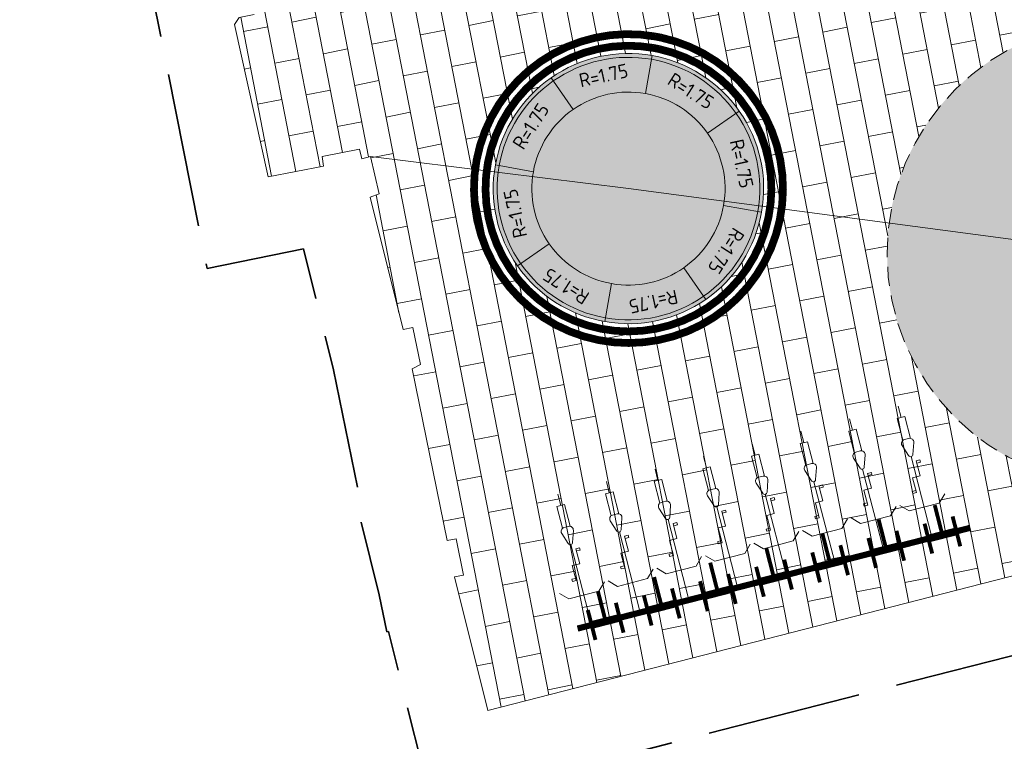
# Model space of a CAD drawing. Header units: metres. Extents: x 196674 to 197628, y 355499 to 356232.
# Tile 44 of 209: x 197000 to 197012, y 355608 to 355618. Entities that reach past the tile are written whole.
import ezdxf

# ---------------------------------------------------------------- set-up
doc = ezdxf.new("R2010")
doc.units = ezdxf.units.M
doc.linetypes.add('DASHED2', pattern=[0.375, 0.25, -0.125])
doc.linetypes.add('ZZ-SYSTEEMGRENS-SO', pattern=[5, 4, -1])
doc.layers.get('0').update_dxf_attribs({"lineweight": 25})
for name, color, linetype, lineweight, true_color in [('N-WE-GR-BEPLANTING_BEPLANTINGSPLAN_KRAGTEN-V', 7, 'Continuous', 5, 0xa3c04c), ('N-WE-VH-KANTOPSLUITING_CORTENSTAAL_0-ZICHT-G', 7, 'DASHED2', 18, 0xa55200), ('N-WE-VH-KANTOPSLUITING_SOLID_500X500-V', 7, 'Continuous', 50, 0x7a7a7a), ('N-WE-VH-OPENVERHARDING_STRAATBAKSTEEN_ROOD_HALFSTEENS-LINGE-A', 7, 'Continuous', 5, 0xdaaea0), ('N-WE-VH-SPECIAAL-G', 7, 'Continuous', 35, 0xe44949), ('X-XX-AL-GRENS_SYSTEEMGRENS-G', 7, 'ZZ-SYSTEEMGRENS-SO', 35, 0xd60036)]:
    doc.layers.add(name, color=color, linetype=linetype, lineweight=lineweight, true_color=true_color)
for name, color, linetype, lineweight in [('N-WE-IE-MEUBILAIR_WEGMEUBILAIR_FIETSENREK-S', 7, 'Continuous', 9), ('N-WE-IE-MEUBILAIR_WEGMEUBILAIR_FIETSENREK-S-200', 7, 'Continuous', 25), ('N-WE-VH-KANTOPSLUITING_ELEMENT-T35', 50, 'Continuous', 35), ('N-WE-VH-KANTOPSLUITING_SOLID_500X500-G', 170, 'Continuous', 18), ('N-WE-VH-MATERIAALGRENS-G', 7, 'Continuous', 13), ('X-XX-AL-CONSTRUCTIELIJN-G', 7, 'Continuous', 18)]:
    doc.layers.add(name, color=color, linetype=linetype, lineweight=lineweight)
doc.layers.add('N-WE-VH-HULPLIJN-G', color=40, linetype='Continuous', lineweight=5, plot=False)
doc.styles.add('NLCS-ISO-M50-T18', font='NLCS-ISO.ttf', dxfattribs={"height": 0.09000000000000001})

# ---------------------------------------------------------------- blocks, each defined once
blk = doc.blocks.new('Solid_bocht_175')
at = {"layer": 'N-WE-VH-KANTOPSLUITING_SOLID_500X500-V'}
h = blk.add_hatch(color=256, dxfattribs=at)
h.dxf.hatch_style = 1
edge = h.paths.add_edge_path()
edge.add_arc((-1.666899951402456e-11, -1.750000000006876), 1.750000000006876, 89.99999999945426, 134.9999999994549)
edge.add_line((-1.237436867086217, -0.5125631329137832), (-0.8838834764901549, -0.8661165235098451))
edge.add_arc((-1.190675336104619e-11, -1.750000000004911), 1.250000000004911, 89.99999999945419, 134.999999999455, ccw=False)
edge.add_line((0, -0.5), (0, 0))
at = {"layer": 'N-WE-VH-KANTOPSLUITING_SOLID_500X500-G', "flags": 128}
blk.add_lwpolyline([(0, 0, 0.1989123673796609), (-1.237436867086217, -0.5125631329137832), (-0.8838834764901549, -0.8661165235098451, -0.1989123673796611), (0, -0.5)], format="xyb", close=True, dxfattribs=at)
blk.add_lwpolyline([(0, -0.04999999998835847, 0.1989123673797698), (-1.202081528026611, -0.5479184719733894)], format="xyb", dxfattribs=at)
at = {"layer": 'N-WE-VH-KANTOPSLUITING_ELEMENT-T35', "insert": (-0.5740251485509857, -0.3641807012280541), "char_height": 0.18, "attachment_point": 5, "rotation": 22.499999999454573, "style": 'NLCS-ISO-M50-T18'}
blk.add_mtext_dynamic_manual_height_columns('R=1.75', width=0.4722524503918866, gutter_width=0.625, heights=[0], dxfattribs=at)
blk = doc.blocks.new('*U164')
at = {"flags": 128}
for points in [[(0, 1.698431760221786), (0, 1.85)], [(0.65, 1.698431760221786), (0.65, 1.85)], [(1.3, 1.698431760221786), (1.3, 1.85)], [(1.95, 1.698431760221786), (1.95, 1.85)], [(2.6, 1.698431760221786), (2.6, 1.85)], [(3.25, 1.698431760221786), (3.25, 1.85)], [(3.9, 1.698431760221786), (3.9, 1.85)], [(4.55, 1.698431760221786), (4.55, 1.85)], [(0, 0.09999999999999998), (0, 1.175543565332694)], [(0.65, 0.09999999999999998), (0.65, 1.175543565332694)], [(1.3, 0.09999999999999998), (1.3, 1.175543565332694)], [(1.95, 0.09999999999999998), (1.95, 1.175543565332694)], [(2.6, 0.09999999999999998), (2.6, 1.175543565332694)], [(3.25, 0.09999999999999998), (3.25, 1.175543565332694)], [(3.9, 0.09999999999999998), (3.9, 1.175543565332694)], [(4.55, 0.09999999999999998), (4.55, 1.175543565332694)], [(-0.1000000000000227, 0.7065798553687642), (-0.05000000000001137, 0.7065798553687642), (-0.05000000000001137, 0.9065798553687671), (0.05000000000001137, 0.9065798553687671), (0.05000000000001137, 1.10657985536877), (0.1000000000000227, 1.10657985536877)], [(0.1000000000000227, 1.10657985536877), (0.1000000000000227, 1.076579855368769), (0.05000000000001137, 1.076579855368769)], [(0.5499999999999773, 0.7065798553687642), (0.5999999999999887, 0.7065798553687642), (0.5999999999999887, 0.9065798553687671), (0.7000000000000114, 0.9065798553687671), (0.7000000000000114, 1.10657985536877), (0.7500000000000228, 1.10657985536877)], [(0.7500000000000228, 1.10657985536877), (0.7500000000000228, 1.076579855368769), (0.7000000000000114, 1.076579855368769)], [(1.199999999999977, 0.7065798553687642), (1.249999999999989, 0.7065798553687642), (1.249999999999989, 0.9065798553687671), (1.350000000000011, 0.9065798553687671), (1.350000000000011, 1.10657985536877), (1.400000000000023, 1.10657985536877)], [(1.400000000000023, 1.10657985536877), (1.400000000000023, 1.076579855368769), (1.350000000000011, 1.076579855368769)], [(1.849999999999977, 0.7065798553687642), (1.899999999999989, 0.7065798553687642), (1.899999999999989, 0.9065798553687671), (2.000000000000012, 0.9065798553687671), (2.000000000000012, 1.10657985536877), (2.050000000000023, 1.10657985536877)], [(2.050000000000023, 1.10657985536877), (2.050000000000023, 1.076579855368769), (2.000000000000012, 1.076579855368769)], [(2.499999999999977, 0.7065798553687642), (2.549999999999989, 0.7065798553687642), (2.549999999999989, 0.9065798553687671), (2.650000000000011, 0.9065798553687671), (2.650000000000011, 1.10657985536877), (2.700000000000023, 1.10657985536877)], [(2.700000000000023, 1.10657985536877), (2.700000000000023, 1.076579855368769), (2.650000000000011, 1.076579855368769)], [(3.149999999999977, 0.7065798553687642), (3.199999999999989, 0.7065798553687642), (3.199999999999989, 0.9065798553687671), (3.300000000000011, 0.9065798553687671), (3.300000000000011, 1.10657985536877), (3.350000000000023, 1.10657985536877)], [(3.350000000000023, 1.10657985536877), (3.350000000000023, 1.076579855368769), (3.300000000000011, 1.076579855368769)], [(3.799999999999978, 0.7065798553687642), (3.849999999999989, 0.7065798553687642), (3.849999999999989, 0.9065798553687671), (3.950000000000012, 0.9065798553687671), (3.950000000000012, 1.10657985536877), (4.000000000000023, 1.10657985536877)], [(4.000000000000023, 1.10657985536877), (4.000000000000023, 1.076579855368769), (3.950000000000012, 1.076579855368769)], [(4.449999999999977, 0.7065798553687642), (4.499999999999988, 0.7065798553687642), (4.499999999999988, 0.9065798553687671), (4.600000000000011, 0.9065798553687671), (4.600000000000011, 1.10657985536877), (4.650000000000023, 1.10657985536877)], [(4.650000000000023, 1.10657985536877), (4.650000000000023, 1.076579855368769), (4.600000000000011, 1.076579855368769)], [(-0.1000000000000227, 0.7065798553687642), (-0.1000000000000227, 0.7365798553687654), (-0.05000000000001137, 0.7365798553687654)], [(0.5499999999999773, 0.7065798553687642), (0.5499999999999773, 0.7365798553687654), (0.5999999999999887, 0.7365798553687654)], [(1.199999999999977, 0.7065798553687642), (1.199999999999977, 0.7365798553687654), (1.249999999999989, 0.7365798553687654)], [(1.849999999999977, 0.7065798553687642), (1.849999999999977, 0.7365798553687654), (1.899999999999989, 0.7365798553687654)], [(2.499999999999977, 0.7065798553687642), (2.499999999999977, 0.7365798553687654), (2.549999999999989, 0.7365798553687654)], [(3.149999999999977, 0.7065798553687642), (3.149999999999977, 0.7365798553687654), (3.199999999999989, 0.7365798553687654)], [(3.799999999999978, 0.7065798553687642), (3.799999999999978, 0.7365798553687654), (3.849999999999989, 0.7365798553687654)], [(4.449999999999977, 0.7065798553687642), (4.449999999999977, 0.7365798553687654), (4.499999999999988, 0.7365798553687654)], [(-0.1999999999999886, 0.5000000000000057), (-0.3000000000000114, 0.6)], [(0.1999999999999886, 0.5000000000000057), (0.3000000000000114, 0.6)], [(0.4500000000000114, 0.5000000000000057), (0.3499999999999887, 0.6)], [(0.8499999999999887, 0.5000000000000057), (0.9500000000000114, 0.6)], [(1.100000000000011, 0.5000000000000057), (0.9999999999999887, 0.6)], [(1.499999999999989, 0.5000000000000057), (1.600000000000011, 0.6)], [(1.750000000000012, 0.5000000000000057), (1.649999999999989, 0.6)], [(2.149999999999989, 0.5000000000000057), (2.250000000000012, 0.6)], [(2.400000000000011, 0.5000000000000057), (2.299999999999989, 0.6)], [(2.799999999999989, 0.5000000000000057), (2.900000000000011, 0.6)], [(3.050000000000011, 0.5000000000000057), (2.949999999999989, 0.6)], [(3.449999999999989, 0.5000000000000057), (3.550000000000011, 0.6)], [(3.700000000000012, 0.5000000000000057), (3.599999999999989, 0.6)], [(4.099999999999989, 0.5000000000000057), (4.200000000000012, 0.6)], [(4.350000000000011, 0.5000000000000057), (4.249999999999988, 0.6)], [(4.749999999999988, 0.5000000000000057), (4.850000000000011, 0.6)], [(-0.1999999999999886, 0.5000000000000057), (0.1999999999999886, 0.5000000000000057)], [(0.4500000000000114, 0.5000000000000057), (0.8499999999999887, 0.5000000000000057)], [(1.100000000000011, 0.5000000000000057), (1.499999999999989, 0.5000000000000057)], [(1.750000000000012, 0.5000000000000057), (2.149999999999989, 0.5000000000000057)], [(2.400000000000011, 0.5000000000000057), (2.799999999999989, 0.5000000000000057)], [(3.050000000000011, 0.5000000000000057), (3.449999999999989, 0.5000000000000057)], [(3.700000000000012, 0.5000000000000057), (4.099999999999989, 0.5000000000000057)], [(4.350000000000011, 0.5000000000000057), (4.749999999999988, 0.5000000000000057)]]:
    blk.add_lwpolyline(points, dxfattribs=at)
for points in [[(0.05000000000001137, 1.406770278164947), (0.05000000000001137, 1.698431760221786), (-0.05000000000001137, 1.698431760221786), (-0.05000000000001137, 1.406770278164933)], [(0.7000000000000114, 1.406770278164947), (0.7000000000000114, 1.698431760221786), (0.5999999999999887, 1.698431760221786), (0.5999999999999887, 1.406770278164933)], [(1.350000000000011, 1.406770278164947), (1.350000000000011, 1.698431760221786), (1.249999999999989, 1.698431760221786), (1.249999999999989, 1.406770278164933)], [(2.000000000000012, 1.406770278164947), (2.000000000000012, 1.698431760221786), (1.899999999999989, 1.698431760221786), (1.899999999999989, 1.406770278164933)], [(2.650000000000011, 1.406770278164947), (2.650000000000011, 1.698431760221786), (2.549999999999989, 1.698431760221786), (2.549999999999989, 1.406770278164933)], [(3.300000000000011, 1.406770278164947), (3.300000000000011, 1.698431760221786), (3.199999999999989, 1.698431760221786), (3.199999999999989, 1.406770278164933)], [(3.950000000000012, 1.406770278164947), (3.950000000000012, 1.698431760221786), (3.849999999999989, 1.698431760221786), (3.849999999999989, 1.406770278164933)], [(4.600000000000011, 1.406770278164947), (4.600000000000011, 1.698431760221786), (4.499999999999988, 1.698431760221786), (4.499999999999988, 1.406770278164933)]]:
    blk.add_lwpolyline(points)
for points in [[(-0.07806287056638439, 1.344863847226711), (-0.02846049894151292, 1.196056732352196, 0.7207592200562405), (0.02846049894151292, 1.196056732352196), (0.07806287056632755, 1.344863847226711, 0.5119182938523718), (0.03062870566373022, 1.410675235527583), (-0.03062870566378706, 1.410675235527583, 0.5119182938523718)], [(0.5719371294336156, 1.344863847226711), (0.6215395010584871, 1.196056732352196, 0.7207592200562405), (0.678460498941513, 1.196056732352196), (0.7280628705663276, 1.344863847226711, 0.5119182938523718), (0.6806287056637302, 1.410675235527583), (0.619371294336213, 1.410675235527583, 0.5119182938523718)], [(1.221937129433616, 1.344863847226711), (1.271539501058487, 1.196056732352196, 0.7207592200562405), (1.328460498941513, 1.196056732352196), (1.378062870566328, 1.344863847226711, 0.5119182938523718), (1.33062870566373, 1.410675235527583), (1.269371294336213, 1.410675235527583, 0.5119182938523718)], [(1.871937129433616, 1.344863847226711), (1.921539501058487, 1.196056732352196, 0.7207592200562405), (1.978460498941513, 1.196056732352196), (2.028062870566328, 1.344863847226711, 0.5119182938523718), (1.98062870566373, 1.410675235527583), (1.919371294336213, 1.410675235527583, 0.5119182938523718)], [(2.521937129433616, 1.344863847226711), (2.571539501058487, 1.196056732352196, 0.7207592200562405), (2.628460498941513, 1.196056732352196), (2.678062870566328, 1.344863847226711, 0.5119182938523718), (2.63062870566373, 1.410675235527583), (2.569371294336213, 1.410675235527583, 0.5119182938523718)], [(3.171937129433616, 1.344863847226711), (3.221539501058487, 1.196056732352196, 0.7207592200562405), (3.278460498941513, 1.196056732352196), (3.328062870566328, 1.344863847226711, 0.5119182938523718), (3.28062870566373, 1.410675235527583), (3.219371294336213, 1.410675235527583, 0.5119182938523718)], [(3.821937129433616, 1.344863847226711), (3.871539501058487, 1.196056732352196, 0.7207592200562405), (3.928460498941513, 1.196056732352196), (3.978062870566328, 1.344863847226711, 0.5119182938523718), (3.930628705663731, 1.410675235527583), (3.869371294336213, 1.410675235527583, 0.5119182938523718)], [(4.471937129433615, 1.344863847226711), (4.521539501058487, 1.196056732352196, 0.7207592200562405), (4.578460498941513, 1.196056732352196), (4.628062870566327, 1.344863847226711, 0.5119182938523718), (4.58062870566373, 1.410675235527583), (4.519371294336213, 1.410675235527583, 0.5119182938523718)]]:
    blk.add_lwpolyline(points, format="xyb", close=True, dxfattribs=at)
blk = doc.blocks.new('TuliP 3000')
at = {"flags": 128}
for points, const_width in [([(0.1875, 0.1999999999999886), (0.1875, -0.1999999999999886)], 0.05), ([(0.5625, 0.1999999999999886), (0.5625, -0.1999999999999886)], 0.05), ([(0.9375, 0.1999999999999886), (0.9375, -0.1999999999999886)], 0.05), ([(1.3125, 0.1999999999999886), (1.3125, -0.1999999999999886)], 0.05), ([(1.6875, 0.1999999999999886), (1.6875, -0.1999999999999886)], 0.05), ([(2.0625, 0.1999999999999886), (2.0625, -0.1999999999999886)], 0.05), ([(2.4375, 0.1999999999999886), (2.4375, -0.1999999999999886)], 0.05), ([(2.8125, 0.1999999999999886), (2.8125, -0.1999999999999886)], 0.05), ([(0, 0), (3, 0)], 0.08), ([(0.1875, 0), (0.5625, 0)], 0.1), ([(0.375, 0), (0.375, -0.3999999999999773)], 0.05), ([(0.9375, 0), (1.3125, 0)], 0.1), ([(1.125, 0), (1.125, -0.3999999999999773)], 0.05), ([(2.0625, 0), (1.6875, 0)], 0.1), ([(1.875, 0), (1.875, -0.3999999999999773)], 0.05), ([(2.8125, 0), (2.4375, 0)], 0.1), ([(2.625, 0), (2.625, -0.3999999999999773)], 0.05)]:
    blk.add_lwpolyline(points, dxfattribs=dict(at, const_width=const_width))
blk = doc.blocks.new('TuliP 2250')
at = {"flags": 128}
for points, const_width in [([(0.1875, 0.1999999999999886), (0.1875, -0.1999999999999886)], 0.05), ([(0.5625, 0.1999999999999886), (0.5625, -0.1999999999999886)], 0.05), ([(0.9375, 0.1999999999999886), (0.9375, -0.1999999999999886)], 0.05), ([(1.3125, 0.1999999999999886), (1.3125, -0.1999999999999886)], 0.05), ([(1.6875, 0.1999999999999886), (1.6875, -0.1999999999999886)], 0.05), ([(2.0625, 0.1999999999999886), (2.0625, -0.1999999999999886)], 0.05), ([(0, 0), (2.25, 0)], 0.08), ([(0.1875, 0), (0.5625, 0)], 0.1), ([(0.375, 0), (0.375, -0.3999999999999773)], 0.05), ([(0.9375, 0), (1.3125, 0)], 0.1), ([(1.125, 0), (1.125, -0.3999999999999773)], 0.05), ([(2.0625, 0), (1.6875, 0)], 0.1), ([(1.875, 0), (1.875, -0.3999999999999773)], 0.05)]:
    blk.add_lwpolyline(points, dxfattribs=dict(at, const_width=const_width))

msp = doc.modelspace()

# ---------------------------------------------------------------- hatches: boundary and pattern name
at = {"layer": 'N-WE-GR-BEPLANTING_BEPLANTINGSPLAN_KRAGTEN-V'}
h = msp.add_hatch(color=256, dxfattribs=at)
h.dxf.hatch_style = 1
edge = h.paths.add_edge_path()
edge.add_arc((197013.7840435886, 355614.6256871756), 3, 0, 360)
h = msp.add_hatch(color=256, dxfattribs=at)
h.dxf.hatch_style = 1
h.paths.add_polyline_path([(197008.4616138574, 355616.1822233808, 0.1989123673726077), (197007.6554418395, 355616.6973718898, 0.1989123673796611), (197006.7211271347, 355616.4915871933, 0.1989123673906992), (197006.2059786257, 355615.6854151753, 0.1989123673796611), (197006.4117633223, 355614.7511004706, 0.1989123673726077), (197007.2179353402, 355614.2359519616, 0.1989123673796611), (197008.1522500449, 355614.4417366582, 0.1989123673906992), (197008.667398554, 355615.2479086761, 0.1989123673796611)])
at = {"layer": 'N-WE-VH-OPENVERHARDING_STRAATBAKSTEEN_ROOD_HALFSTEENS-LINGE-A', "true_color": 0xb05e45}
h = msp.add_hatch(dxfattribs=at)
h.set_pattern_fill('AVH-BSS_LINGEFORMAAT_HALFST', color=25, scale=4, angle=191.02, pattern_type=2)
h.set_pattern_definition([(191.02, (7.160000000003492, 0.7800000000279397), (-0.8505453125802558, -0.6546546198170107), [0.32, -0.32]), (281.02, (7.160000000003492, 0.7800000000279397), (0.314099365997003, 0.06116852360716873), [])])
h.paths.add_polyline_path([(197010.7840435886, 355614.6256871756, -0.03294314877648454), (197010.8100331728, 355615.0197202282), (197009.1715279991, 355615.2368093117, -0.01104631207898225), (197009.1596825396, 355615.1604073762, -0.1989123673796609), (197008.4384746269, 355614.0317665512, -0.1989123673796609), (197007.1304340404, 355613.7436679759, -0.1989123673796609), (197006.0017932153, 355614.4648758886, -0.1853952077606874), (197005.7000746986, 355615.6826994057), (197004.098, 355615.882), (197004.211, 355615.399), (197004.094, 355615.357), (197004.521, 355613.641), (197004.645, 355613.668), (197004.743, 355613.187), (197004.638, 355613.133), (197005.09, 355610.908), (197005.2066063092, 355610.9319192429), (197005.303, 355610.462), (197005.185, 355610.438), (197005.617, 355608.709), (197018.0565945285, 355611.9025809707), (197017.6565718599, 355613.460744), (197016.6568713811, 355613.7614762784, -0.8636150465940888)])
h.paths.add_polyline_path([(197015.2596655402, 355621.8035694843), (197002.861269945, 355619.3888914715), (197002.930119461, 355619.0544680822), (197002.3424444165, 355618.9334803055), (197002.591963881, 355617.7214871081), (197002.3960722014, 355617.6811578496), (197002.3366863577, 355617.5899967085), (197002.7735727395, 355615.6194357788), (197003.488, 355615.758), (197003.473, 355615.88), (197003.955, 355615.976), (197003.986, 355615.854), (197004.098, 355615.882), (197005.7000746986, 355615.6826994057, -0.01303641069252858), (197005.7136946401, 355615.7729164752, -0.1989123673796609), (197006.4349025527, 355616.9015573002, -0.1989123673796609), (197007.7429431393, 355617.1896558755, -0.1989123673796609), (197008.8715839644, 355616.4684479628, -0.1874541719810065), (197009.1715279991, 355615.2368093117), (197010.8100331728, 355615.0197202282, -0.9362149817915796), (197016.7840435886, 355614.6256871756, -0.07318300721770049), (197016.6568713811, 355613.7614762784), (197017.6565718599, 355613.460744), (197016.54, 355617.81), (197016.522, 355617.939), (197016.022, 355617.862), (197015.935, 355618.336)])
h.paths.add_polyline_path([(197023.7441355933, 355623.455981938), (197019.9695321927, 355622.7208503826), (197020.642, 355619.268), (197020.735, 355618.768), (197020.6029656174, 355618.7407017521), (197022.0924951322, 355612.9387060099), (197026.1751241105, 355613.9868274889), (197025.7841709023, 355615.5096632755, -0.5436741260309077), (197021.9100738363, 355618.019425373, -0.3905386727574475), (197024.436190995, 355620.7602968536)])
h.paths.add_polyline_path([(197028.6787942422, 355624.4170427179), (197023.7441355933, 355623.455981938), (197024.436190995, 355620.7602968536, -0.438291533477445), (197027.4100738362, 355618.019425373, -0.06227305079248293), (197027.3254171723, 355617.3423397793), (197027.400283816, 355617.3193544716), (197027.3239749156, 355617.0708047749), (197027.249560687, 355617.0936511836, -0.2043624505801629), (197025.7841709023, 355615.5096632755), (197026.1751241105, 355613.9868274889), (197030.219, 355615.025)])

# ---------------------------------------------------------------- linework, layer by layer
at = {"layer": 'N-WE-VH-HULPLIJN-G', "flags": 128}
for points in [[(197002.591963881, 355617.7214871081), (197002.3960722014, 355617.6811578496), (197002.3366863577, 355617.5899967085)], [(197030.219, 355615.025), (197005.617, 355608.709), (197005.185, 355610.438), (197005.303, 355610.462), (197005.2066063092, 355610.9319192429), (197005.09, 355610.908), (197004.638, 355613.133), (197004.743, 355613.187), (197004.645, 355613.668), (197004.521, 355613.641), (197004.094, 355615.357), (197004.211, 355615.399), (197004.098, 355615.882), (197003.986, 355615.854), (197003.955, 355615.976), (197003.473, 355615.88), (197003.488, 355615.758), (197002.7735727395, 355615.6194357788)], [(197004.098, 355615.882), (197007.4366885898, 355615.4666619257), (197013.7840435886, 355614.6256871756), (197018.3948582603, 355613.238650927)]]:
    msp.add_lwpolyline(points, dxfattribs=at)
at = {"layer": 'N-WE-VH-KANTOPSLUITING_CORTENSTAAL_0-ZICHT-G'}
msp.add_circle((197013.7840435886, 355614.6256871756), 3, dxfattribs=at)
at = {"layer": 'N-WE-VH-MATERIAALGRENS-G', "flags": 128}
msp.add_lwpolyline([(197002.3366863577, 355617.5899967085), (197002.7735727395, 355615.6194357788)], dxfattribs=at)
at = {"layer": 'N-WE-VH-SPECIAAL-G', "const_width": 0.1, "flags": 128}
for points in [[(197007.857601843, 355617.4218683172), (197007.7866937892, 355617.4357978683, 110.6972312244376)], [(197007.8273321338, 355617.2749477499), (197007.7591351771, 355617.2883447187, 106.4648356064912)]]:
    msp.add_lwpolyline(points, format="xyb", close=True, dxfattribs=at)
at = {"layer": 'X-XX-AL-GRENS_SYSTEEMGRENS-G', "ltscale": 0.5, "flags": 128}
msp.add_lwpolyline([(197173.0845801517, 355664.4267221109), (197172.678291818, 355658.1040395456), (197176.2062336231, 355657.9276386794), (197179.6585214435, 355660.8258546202), (197196.8460500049, 355641.1849859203), (197196.618113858, 355640.9851655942), (197203.3658004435, 355633.2880423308), (197204.598351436, 355636.2035375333), (197206.181120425, 355637.5931654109), (197210.3450714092, 355632.9793581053), (197211.1344663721, 355633.8542043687), (197215.577003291, 355630.1111014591), (197222.812057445, 355638.6980935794), (197225.7729980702, 355636.1981525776), (197252.4997837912, 355613.6295939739), (197256.3974516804, 355618.2471244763), (197230.4350738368, 355640.1698336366), (197234.5465854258, 355645.0395252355), (197230.9951246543, 355648.102425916), (197227.7363916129, 355651.014992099), (197227.7150354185, 355650.9915016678), (197227.3858924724, 355651.2966605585), (197230.5297411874, 355654.3837220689), (197222.7747070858, 355662.5864016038), (197213.3031688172, 355673.0409596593), (197208.7438719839, 355679.5515306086), (197204.6678372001, 355688.2834966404), (197202.9207222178, 355693.3147658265), (197202.5296188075, 355695.8358091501), (197209.2561496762, 355696.7388380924), (197208.765603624, 355699.4053961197), (197208.8375775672, 355699.4157603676), (197208.4960738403, 355702.0476424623), (197209.7550059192, 355702.1614664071), (197209.6289773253, 355703.3557373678), (197209.431316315, 355705.9322142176), (197209.3853665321, 355708.5054020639), (197209.4909423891, 355711.0763696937), (197209.825975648, 355714.406320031), (197209.1003553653, 355714.700446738), (197209.2732684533, 355715.2254737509), (197208.7827839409, 355715.4092287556), (197209.8333840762, 355718.2914021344), (197204.6571410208, 355720.1605124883), (197206.9259623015, 355726.3911903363), (197207.3755778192, 355727.6258113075), (197205.6951706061, 355728.2354618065), (197201.970541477, 355729.6509828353, -0.03199396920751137), (197199.2658455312, 355725.4928494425), (197194.4988616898, 355729.2364659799), (197191.8020115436, 355731.3330088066), (197190.6829954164, 355730.2418318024), (197188.9323846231, 355731.7580333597, 0.01582069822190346), (197191.308975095, 355733.798286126), (197190.5246250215, 355734.700084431), (197189.8547559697, 355735.4391273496), (197188.5065648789, 355737.3969406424), (197188.3768484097, 355737.5504837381), (197186.2264232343, 355740.6599554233), (197185.4143065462, 355740.8273772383), (197177.0047230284, 355735.000759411), (197161.0308464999, 355735.7499021), (197143.9921317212, 355736.546230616), (197117.3114725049, 355737.8750504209), (197104.5701917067, 355738.4152468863), (197089.3270001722, 355739.2400485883), (197089.4979420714, 355743.4763910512), (197087.6423294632, 355744.6045541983), (197087.2320594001, 355744.8539874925), (197086.4302028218, 355745.4612094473), (197085.6301577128, 355746.0670596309), (197084.2515270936, 355747.3631431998), (197083.0033431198, 355748.790046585), (197081.9521148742, 355750.2640411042), (197081.052108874, 355751.8364435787), (197080.680597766, 355752.6629727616), (197080.3089695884, 355753.4897623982), (197079.7287775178, 355755.2084983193), (197079.3027229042, 355757.0287405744), (197079.0552433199, 355758.8767777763), (197078.9881413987, 355760.748092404), (197079.0484954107, 355761.6954089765), (197079.4901165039, 355761.5482019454), (197081.8987959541, 355767.3947458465), (197083.4122910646, 355769.9863346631), (197084.9290730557, 355772.1438856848), (197085.2777218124, 355772.6391357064), (197085.9504292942, 355773.4546849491), (197087.2615113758, 355775.0451778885), (197089.4568843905, 355777.2328139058), (197092.7058230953, 355779.8115121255), (197090.7255592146, 355782.8612331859), (197090.5279328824, 355783.1655891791), (197094.0593130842, 355784.7965387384), (197089.240221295, 355793.944965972), (197079.8514273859, 355789.6587774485), (197073.1066642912, 355808.1301448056), (197062.6964714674, 355839.0387078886), (197050.201550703, 355834.8591941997), (197054.256388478, 355823.4068109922), (197060.9054150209, 355805.9824325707), (197064.0917084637, 355798.9340248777), (197065.6061934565, 355785.3714584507), (197066.4118943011, 355778.1591798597), (197064.2976158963, 355775.7696807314), (197061.8930028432, 355773.065075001), (197059.8798242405, 355770.937906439), (197059.567781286, 355770.7063368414), (197054.395078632, 355766.8676324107), (197050.1449273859, 355764.4954855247), (197046.646028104, 355763.2036366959), (197046.6485450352, 355763.1967402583), (197042.8018864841, 355761.7681380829), (197042.6247659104, 355761.7025895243), (197032.2172606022, 355760.2665015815), (197022.1724443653, 355758.1057256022), (197022.1490316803, 355758.1349914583), (197018.4791559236, 355757.3507739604), (197017.1834583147, 355757.8590001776), (197013.9320116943, 355762.4906063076), (197012.2359937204, 355764.9334332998), (197011.548662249, 355765.9454268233), (197009.5874376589, 355768.7952768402), (197008.1879451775, 355770.6627745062), (197008.1739746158, 355770.651876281), (197004.3621297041, 355775.7021426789), (197000.7500667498, 355780.6711859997), (196997.3281167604, 355785.4310589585), (196992.0624097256, 355792.5561596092), (196987.5636689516, 355799.6503659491), (196980.2918957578, 355812.3582609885), (196971.7451011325, 355828.1610038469), (196956.4456734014, 355821.2458726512), (196960.0166344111, 355812.4100996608), (196962.4976294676, 355807.0886023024, -0.6085831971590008), (196961.4131292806, 355806.2394416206), (196970.6320923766, 355792.5786144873), (196976.225457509, 355784.303374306), (196982.879968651, 355776.9163582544), (196982.5041383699, 355776.476222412), (196987.7472751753, 355765.3430715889), (196990.3620391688, 355759.9089379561), (196989.6128942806, 355758.3801676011), (196986.801356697, 355757.089894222), (196981.5916446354, 355758.3619052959), (196976.4931413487, 355759.6093032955), (196973.9250311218, 355760.2238822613), (196971.9270970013, 355760.7020113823), (196970.093883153, 355761.1263081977), (196965.2690985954, 355762.243003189), (196955.7026120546, 355764.457163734), (196954.8259486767, 355764.7114400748), (196955.7288446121, 355765.5914382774), (196946.4199106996, 355767.8862061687), (196945.5109518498, 355767.0898728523), (196943.3561815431, 355767.6616250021), (196942.0243707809, 355768.0150110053), (196940.699224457, 355768.3753913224), (196937.911680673, 355769.161377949), (196937.9158913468, 355769.1720679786), (196934.1448626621, 355770.5833311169), (196931.0328001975, 355771.949971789), (196928.1497259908, 355773.3159879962), (196926.2238803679, 355774.3657393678), (196926.7008714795, 355775.2077771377), (196923.9720996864, 355776.8118532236), (196922.1171638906, 355777.9575551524), (196917.5440237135, 355780.8012867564), (196917.0166342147, 355779.9474843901), (196915.4224701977, 355780.9309636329), (196913.0167641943, 355782.4772167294), (196912.757872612, 355782.6539056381), (196911.190523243, 355783.7714957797), (196908.5042566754, 355786.2619442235), (196907.2206986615, 355787.4460719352), (196905.8442773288, 355789.1071714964), (196903.2522146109, 355793.7425243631), (196899.3236920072, 355801.1348770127), (196896.7844047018, 355806.8801932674), (196892.3931631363, 355816.7971943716), (196889.396342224, 355823.7408055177), (196885.4294056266, 355833.1531130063), (196886.3148759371, 355833.6745129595), (196885.0357126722, 355834.4994199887), (196884.9096875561, 355834.6903417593), (196883.5318420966, 355838.2464489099), (196881.8574062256, 355842.456115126), (196879.7964254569, 355847.3435551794), (196879.5508475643, 355847.9274201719), (196877.9207976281, 355851.9810838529), (196875.2708346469, 355858.5729917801), (196872.6243587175, 355865.1536886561), (196870.4789281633, 355870.5362599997), (196868.3870366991, 355875.7889875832), (196865.3800609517, 355883.3409266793), (196863.5295936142, 355887.9873007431), (196863.4110328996, 355888.2849971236), (196862.7400305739, 355889.9711056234), (196863.0622626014, 355890.0962442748), (196861.3970005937, 355894.1395962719), (196861.4037374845, 355894.142038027), (196859.229652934, 355899.4431236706), (196859.0298403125, 355899.3580359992), (196858.8952095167, 355899.696553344), (196858.3959365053, 355900.9492390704), (196849.546747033, 355923.1807260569), (196850.1922005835, 355924.6939033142), (196860.258528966, 355928.6657372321), (196869.5490503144, 355931.0234685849), (196873.3453938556, 355931.8019435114), (196886.2438454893, 355935.4284136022), (196898.3098795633, 355938.5764862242), (196898.3110943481, 355938.5724965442), (196903.1917021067, 355939.7712405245), (196904.7097162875, 355939.0568809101), (196905.0282216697, 355938.2924679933), (196909.0130922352, 355939.952830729), (196908.2642147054, 355942.2627148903), (196902.9799573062, 355958.738663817), (196902.4497829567, 355960.2008490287), (196901.8115777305, 355961.6192158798), (196900.9680556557, 355963.3204536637), (196898.0063144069, 355968.7541705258), (196894.5625896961, 355975.3226559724), (196892.3896866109, 355979.4813913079), (196888.5416758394, 355987.5664713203), (196887.4815956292, 355987.0834539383), (196885.6442474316, 355986.3271839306), (196885.5076204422, 355986.6344104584), (196873.7642690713, 355982.4273955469), (196860.8311621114, 355977.7025315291), (196860.6501748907, 355978.1868262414), (196859.8859481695, 355980.2917607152), (196853.3128873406, 355977.7107309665), (196853.73029577, 355976.6477246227), (196849.4907683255, 355974.9886047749), (196849.0872389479, 355976.0301083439), (196843.9608105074, 355973.9918913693), (196837.8119168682, 355989.4043746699), (196834.5901124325, 355988.2958011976), (196829.2277835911, 355986.0429299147), (196828.1156368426, 355985.4996470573), (196826.3328622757, 355984.7522034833), (196824.2538081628, 355989.7933135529), (196823.3493071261, 355989.4238303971), (196821.5217528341, 355993.9636112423), (196822.4415567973, 355994.327010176), (196811.4142395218, 356022.6098143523), (196811.1941616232, 356022.5241126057), (196809.0787073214, 356027.7608173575), (196808.1570951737, 356027.399245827), (196802.10045471, 356042.8370581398), (196803.0324375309, 356043.2047289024), (196801.2251267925, 356047.7859519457), (196800.9629805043, 356047.6825342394), (196799.5580754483, 356051.2186581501), (196798.9326303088, 356050.9700967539), (196795.7620501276, 356058.7913388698), (196785.962956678, 356083.7526770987), (196782.5256602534, 356092.3853087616), (196783.4607012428, 356092.7526788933), (196781.019036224, 356098.8045971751), (196780.1137519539, 356098.4428009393), (196778.7301102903, 356101.9178165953), (196774.5320198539, 356112.348299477), (196772.2902714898, 356117.515377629), (196776.44078803, 356119.079716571), (196791.849465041, 356131.7811384), (196790.0748953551, 356134.2200693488), (196802.0204483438, 356142.8516660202), (196802.0676224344, 356142.8083428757), (196807.6543048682, 356146.8198669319), (196821.3261595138, 356152.9520820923), (196824.118863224, 356147.8038902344), (196826.9348279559, 356140.6494155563), (196826.9667213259, 356140.5675271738), (196829.5085456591, 356133.5350799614), (196829.5777539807, 356133.3434260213), (196832.2898444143, 356127.7055041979), (196833.7548698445, 356124.6604513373), (196834.9901440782, 356122.0931766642), (196835.0225480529, 356122.0325953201), (196835.1990731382, 356121.7003128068), (196837.0506620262, 356117.8328811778), (196837.4462851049, 356117.0125892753), (196839.1926216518, 356113.3926815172), (196841.4323661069, 356114.511984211), (196841.8392721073, 356113.6336860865), (196848.0955434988, 356116.517072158), (196847.6769788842, 356117.425259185), (196852.5147321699, 356119.6548795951), (196850.4481800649, 356123.3458274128), (196845.5717484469, 356132.2801574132), (196843.8176550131, 356136.7414412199), (196842.4688873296, 356140.1178663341), (196840.0819394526, 356146.0228419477), (196839.9684512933, 356146.3257976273), (196837.6473192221, 356152.5214195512), (196836.4018865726, 356158.1741344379), (196834.8989662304, 356157.8391461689), (196833.0580044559, 356165.8451506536), (196834.6039987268, 356166.1812686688), (196833.231549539, 356172.4004655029), (196818.5547710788, 356168.2850407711), (196819.0904617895, 356165.4031631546), (196818.6774567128, 356164.7734485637), (196805.8544307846, 356160.1790812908), (196763.847697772, 356130.3813046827), (196763.5509762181, 356130.4127969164), (196762.5818188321, 356130.5249803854), (196761.7183121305, 356129.7086118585, 0.04730650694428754), (196752.2297252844, 356136.4176360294), (196747.6793319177, 356140.070134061), (196742.0814451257, 356144.4630395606), (196738.7537234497, 356147.2546337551), (196734.7560397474, 356150.8499354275), (196729.666907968, 356145.2019173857), (196729.4110213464, 356144.9179294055), (196728.5373751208, 356145.25504501), (196726.9098917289, 356145.8830452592), (196726.6614752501, 356145.2392657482), (196726.5077088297, 356145.3668838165), (196724.5966113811, 356147.0002316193), (196723.2386024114, 356148.3499242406), (196720.9989937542, 356150.8008754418), (196719.8259691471, 356152.0571855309), (196717.8551161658, 356153.8806850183), (196716.3066054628, 356155.1783671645), (196713.4920412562, 356157.0380855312), (196712.711518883, 356157.526736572), (196710.5865978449, 356158.6597682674), (196709.0460740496, 356159.8798850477, -0.1436820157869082), (196707.9944026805, 356162.614189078), (196707.7956403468, 356165.0395700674), (196705.255843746, 356165.9921554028), (196703.9080476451, 356165.8817021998), (196704.296213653, 356161.5859622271), (196704.322643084, 356161.4572245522), (196699.9945406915, 356161.1598107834), (196700.4765585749, 356140.6409319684, -0.8375811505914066), (196697.1042396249, 356117.7401990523), (196690.2804314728, 356092.1839640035, 0.01148923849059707), (196682.1238954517, 356058.6533288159), (196678.2447453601, 356040.9444071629), (196676.8078900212, 356034.3849397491), (196676.7367004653, 356034.0373672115), (196673.76097036, 356020.1679628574), (196685.4972137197, 356017.0123139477), (196688.4141098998, 356023.4875724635), (196684.7023326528, 356025.1594317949), (196684.8709302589, 356032.3200466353), (196686.954459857, 356036.67925281), (196701.2270857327, 356066.3816892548), (196697.4228360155, 356068.2135735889), (196701.9253072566, 356087.990611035), (196702.113404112, 356090.4525884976), (196703.1938799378, 356090.1812386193), (196704.7481254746, 356094.7148607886), (196705.3277865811, 356095.9075069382), (196706.1690198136, 356096.9042763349), (196707.142583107, 356097.5850231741), (196708.3354430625, 356098.0646037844), (196709.2981925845, 356097.8962027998), (196710.1314496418, 356097.4912135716), (196711.0135994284, 356096.7398888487), (196711.613187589, 356094.6944549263), (196715.3306055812, 356098.6467015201), (196723.1713741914, 356104.959617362), (196732.8379125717, 356111.0407349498), (196733.3237033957, 356110.1763676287), (196733.395023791, 356110.047721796, 0.4142124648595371), (196734.754474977, 356109.6579975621), (196736.9542150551, 356108.9736747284, -0.02164444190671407), (196739.4192796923, 356107.5715157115, 0.0006306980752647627), (196739.4214182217, 356107.5701773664, -0.2262979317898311), (196739.4250952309, 356107.5644124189), (196739.8764398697, 356106.708415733), (196739.5816296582, 356106.4366577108), (196740.3007240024, 356104.7008456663), (196740.9509263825, 356104.9922062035), (196741.9809548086, 356103.0387080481), (196744.8395286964, 356104.2229286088, -0.3990416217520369), (196746.5871881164, 356103.5518771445), (196746.6513408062, 356103.3996378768), (196746.689370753, 356103.0266088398), (196746.4151777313, 356101.5848105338), (196747.429397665, 356101.3609511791), (196747.5333455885, 356101.2994572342), (196747.5384435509, 356101.2929342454), (196766.0705486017, 356056.7132555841), (196765.1623874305, 356056.3282861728), (196767.2394890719, 356051.1270879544), (196768.1793575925, 356051.5344794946), (196771.4711978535, 356043.8233024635), (196774.40164759, 356036.7635904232), (196774.0151730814, 356036.5839879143), (196774.7283105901, 356034.7171646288), (196775.4376722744, 356034.2825268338), (196775.853972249, 356033.3023071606), (196775.6600364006, 356032.5504327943), (196776.765634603, 356029.8908119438), (196776.718840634, 356029.8583752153), (196777.0974306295, 356028.7594125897), (196777.9658206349, 356027.7189745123), (196778.0591666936, 356026.3169710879), (196778.4461698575, 356025.4565066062), (196778.8262353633, 356024.4427094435), (196778.82622122, 356024.4427022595), (196778.8266270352, 356024.4416646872), (196779.3783198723, 356022.97006407), (196779.3990069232, 356022.9782259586), (196780.7255773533, 356019.5865020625), (196780.754093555, 356019.5982524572), (196782.2401021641, 356015.8367131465), (196783.4327975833, 356012.7766123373), (196782.5021506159, 356012.4159202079), (196784.7325956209, 356006.6609931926), (196786.038590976, 356007.1671596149), (196787.6956637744, 356002.99373992), (196787.5357676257, 356002.9336515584), (196788.527525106, 356000.4577747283), (196788.2725773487, 356000.3582829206), (196788.9724314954, 355999.1126709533), (196789.3908675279, 355998.5302971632), (196789.7536275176, 355998.0254125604), (196789.9147147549, 355996.5999778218), (196790.4410486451, 355995.4737364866), (196790.4469192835, 355995.47546678), (196790.6242366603, 355994.9662783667), (196790.9335315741, 355995.0883984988), (196793.8902314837, 355987.5860400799), (196793.7542048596, 355987.5476454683), (196795.505857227, 355983.2445885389), (196795.6242983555, 355983.312781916), (196796.991807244, 355979.8198586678), (196797.0047048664, 355979.7233568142), (196796.9933585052, 355979.6824914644), (196796.9669683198, 355979.6505170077), (196796.822975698, 355979.5766059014), (196795.3985459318, 355979.0322727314), (196797.1469514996, 355974.4569848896), (196797.1501836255, 355974.4582530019), (196795.4187218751, 355970.4877992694), (196796.2201695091, 355969.6560949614), (196797.0849824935, 355967.4537241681), (196798.9466017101, 355968.1847329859), (196800.5529653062, 355968.8170288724), (196800.6150046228, 355968.7023501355), (196800.8616512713, 355968.7744826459), (196801.6407865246, 355967.8232749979), (196801.6785991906, 355967.7771113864), (196801.6961792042, 355966.4146603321), (196801.7040832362, 355965.8020978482, 0.2098831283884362), (196802.0368526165, 355965.0700742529, 0.1229137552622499), (196802.0944480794, 355964.5891732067), (196802.9107575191, 355962.4451987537), (196803.0986146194, 355962.5296289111, 0.04929694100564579), (196803.2118388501, 355962.3687718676), (196804.3748923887, 355961.0206686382), (196804.4152792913, 355960.973855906), (196804.4401436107, 355960.2826278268), (196804.4459236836, 355960.1212617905), (196803.9148513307, 355960.1157297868), (196805.8237591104, 355955.3454282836), (196806.4277367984, 355955.633371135), (196806.6532355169, 355955.5186944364), (196807.0270248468, 355954.5686016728), (196806.896691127, 355954.2200849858), (196806.3685258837, 355953.9064868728), (196808.2467157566, 355949.1968786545), (196809.0713129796, 355949.5131897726), (196810.7611227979, 355945.21653999), (196812.8164223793, 355939.9905657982), (196815.7958787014, 355932.7153467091), (196817.2786866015, 355929.1286764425), (196819.2233460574, 355924.3463577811), (196820.974699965, 355919.8030463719), (196821.7022264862, 355917.7120897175), (196822.8275510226, 355914.9902061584), (196826.5518493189, 355905.5439142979), (196827.5083210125, 355903.1053161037), (196827.5308293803, 355903.1196992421), (196828.5703350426, 355900.3870734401, 0.1057314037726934), (196828.7975064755, 355900.0358952, 0.1359501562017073), (196828.9295866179, 355899.5185573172), (196829.4561675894, 355898.5993144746), (196829.938950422, 355897.0408730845, 0.1142322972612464), (196830.1661458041, 355896.6512290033, 0.1021066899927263), (196830.23636084, 355896.2531616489), (196830.8234352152, 355894.775179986, 0.09413674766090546), (196831.0235326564, 355894.4601106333, 0.07582889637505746), (196831.0699955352, 355894.1621297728), (196831.3336353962, 355893.3277624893), (196830.5490288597, 355891.650566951), (196830.730654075, 355891.1774844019), (196831.6305612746, 355889.0373983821), (196832.1718899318, 355888.9724389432), (196833.8661398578, 355884.6967749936), (196833.0916363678, 355884.3898747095), (196834.2334853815, 355881.5063921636), (196835.7340846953, 355881.0039957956), (196836.3963712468, 355880.6373454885), (196840.5779483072, 355870.1214583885), (196841.1998491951, 355870.3833319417), (196841.8607508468, 355868.7841549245), (196841.3542408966, 355868.5492854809), (196842.9471889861, 355864.5225379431), (196843.474497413, 355864.7627851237), (196844.0946204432, 355863.1667495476), (196843.4777571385, 355862.8872750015), (196845.6058022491, 355857.295932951), (196845.6591832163, 355857.3179956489), (196848.9573390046, 355849.3870718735), (196849.4691744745, 355849.5945842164), (196850.1900661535, 355847.7561027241), (196849.7024440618, 355847.5164343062), (196851.7354952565, 355842.3219023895), (196851.9803218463, 355841.6963600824), (196852.2130822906, 355841.1927849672), (196852.6975573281, 355840.1446276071), (196853.8314006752, 355837.546665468), (196857.1022606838, 355828.931799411), (196857.1021774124, 355828.9317655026), (196857.104474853, 355828.9259676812), (196857.5027287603, 355827.8770374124), (196857.5177064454, 355827.8831363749), (196859.2608649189, 355823.4841013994, 0.1197895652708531), (196859.5336863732, 355823.098470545, 0.1217854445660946), (196859.5998818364, 355822.6230344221), (196860.3813539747, 355820.6705579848), (196861.5845120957, 355817.6645162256), (196865.3571916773, 355808.1762108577), (196866.650424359, 355804.9223955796), (196866.9894190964, 355804.0482756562), (196869.9609907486, 355796.3858853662), (196870.2417437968, 355795.6982130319), (196874.2597470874, 355785.8213624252), (196876.4751023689, 355779.9106257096), (196876.5248359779, 355779.9270586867), (196877.4783340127, 355777.609714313), (196877.4870572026, 355777.6127263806, 0.01261409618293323), (196879.1276028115, 355773.4671132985), (196880.5794819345, 355769.9265380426), (196879.4564760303, 355768.8985009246), (196871.5899269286, 355765.9267262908), (196874.6150694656, 355763.7405958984), (196870.7815163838, 355762.3431721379), (196871.1765744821, 355761.2637959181), (196873.4589399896, 355754.9534811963), (196873.8205499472, 355753.8743063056), (196877.933770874, 355755.2526192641), (196879.3161058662, 355751.4604592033), (196887.4423074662, 355755.0355723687), (196887.6524770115, 355755.1609821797), (196887.7433886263, 355755.192988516), (196887.8657880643, 355755.2134610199), (196887.9953583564, 355755.215742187), (196888.0352466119, 355755.2100166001), (196888.0806541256, 355755.194805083), (196888.1556229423, 355755.1569219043), (196888.2342456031, 355755.1058393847), (196888.2799178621, 355755.067193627), (196888.3187308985, 355755.0246841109), (196888.3560790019, 355754.9712798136), (196888.4037650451, 355754.8834089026), (196890.242957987, 355750.9480844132), (196890.4947138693, 355750.6026519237), (196890.4494791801, 355750.5430745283), (196891.628236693, 355748.1977836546), (196891.6577586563, 355747.9263099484), (196893.7087405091, 355743.5292781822), (196894.4921495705, 355741.852565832), (196896.872192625, 355740.7600377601), (196896.2575067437, 355739.8318439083), (196898.2715684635, 355738.9073148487), (196899.8509010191, 355738.4527733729), (196902.2825244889, 355737.7529374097), (196907.1457714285, 355736.3532654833), (196917.8474241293, 355733.273265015), (196918.1089377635, 355734.2346253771), (196926.0062285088, 355731.9296392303), (196927.0971120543, 355732.0253109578), (196927.2914126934, 355732.7211091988), (196949.25195892, 355726.9179402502), (196950.9690876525, 355725.7952060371), (196950.858498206, 355725.3568524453), (196952.0887336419, 355725.1461394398), (196952.8819526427, 355724.9555262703), (196952.8603227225, 355724.8954303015), (196952.056959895, 355721.6922553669), (196951.4518210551, 355719.279440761), (196959.2800080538, 355717.3161154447), (196960.8516613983, 355723.8815794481), (196967.4256969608, 355722.1306030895), (196973.9033481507, 355720.4361775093), (196977.8684934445, 355719.3989738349), (196980.4243569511, 355718.8238264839), (196993.7588386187, 355715.5105551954), (196994.7639516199, 355716.0034841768), (196994.9897167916, 355716.0545171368), (196996.5017647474, 355715.9488593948), (196997.3169796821, 355715.6092477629), (196997.9952041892, 355715.036856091), (196998.4610569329, 355714.3165586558), (196998.8408934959, 355713.1578975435), (196998.8373696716, 355713.1068020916), (196998.8026880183, 355712.6039181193), (196998.5054317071, 355711.57326714), (196998.967312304, 355710.0772094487), (197001.8739445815, 355710.9575141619), (197005.9055135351, 355697.924832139), (197007.9029397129, 355691.7178882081), (197012.9334617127, 355675.5491580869), (197017.8784535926, 355659.8034283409), (197019.9986344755, 355652.9868181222), (197022.5523518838, 355644.9202439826), (197025.6999454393, 355634.5227791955), (197025.7567598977, 355634.1895291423), (197025.7192859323, 355633.9168304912), (197025.6181435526, 355633.7020966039), (197025.4453286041, 355633.4758310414), (197025.195021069, 355633.3010221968), (197024.8842618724, 355633.1887622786), (197022.7809993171, 355632.7952119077), (197021.2249886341, 355633.6494658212), (197017.690051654, 355632.6264885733), (197017.7273360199, 355632.4752797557), (197014.1229230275, 355631.4103093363), (197014.0722671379, 355631.5493647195), (197010.0124796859, 355630.3545619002), (197006.5432104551, 355629.6017441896), (197006.5540181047, 355629.5513084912), (197001.1443281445, 355628.4894595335), (196999.2574320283, 355628.1228370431), (197001.9823300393, 355614.4304461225), (197003.2307288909, 355614.6849740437), (197003.6205128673, 355613.1185353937), (197004.006443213, 355611.2187676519), (197003.9614653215, 355611.2096196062), (197004.2119997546, 355610.206901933), (197004.3094756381, 355609.7270704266), (197004.3307955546, 355609.7314437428), (197004.8907984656, 355607.4901357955), (197029.380694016, 355613.7773555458), (197029.3841525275, 355613.7521287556), (197029.4775205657, 355613.7547588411), (197031.0334295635, 355607.6447371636), (197027.1484354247, 355606.7099934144), (197028.7114272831, 355600.2542212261), (197028.8948398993, 355600.3195751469), (197029.4531395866, 355598.0973388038), (197030.7251398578, 355593.0343377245), (197031.3437632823, 355590.5737261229), (197031.1685464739, 355590.5261238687), (197032.7880676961, 355584.152430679), (197036.6741025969, 355585.3719723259), (197038.212636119, 355579.409403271), (197038.2010121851, 355579.4060264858), (197038.2728747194, 355579.1493745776), (197038.1803194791, 355579.1132554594), (197039.3673898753, 355574.1879968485), (197040.0304268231, 355571.0320611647), (197040.88012635, 355567.656390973), (197041.2093863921, 355566.3427106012), (197041.6648791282, 355566.4332058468), (197042.8515333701, 355561.7517462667), (197043.1005016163, 355560.7271915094), (197044.6430261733, 355554.3201080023), (197045.6960009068, 355554.5759243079), (197046.0663295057, 355552.9632527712), (197063.3112487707, 355556.2858520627), (197062.5528863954, 355564.4253253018), (197069.6953954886, 355564.7548009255), (197074.0489944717, 355565.8013962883), (197074.0651927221, 355569.3434042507), (197066.8277845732, 355574.7719568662), (197065.569183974, 355592.4263893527), (197065.9890710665, 355592.2571108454), (197066.9647035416, 355591.9362835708), (197067.948629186, 355591.6804678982), (197069.8143987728, 355591.2835510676), (197070.9138968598, 355590.9670390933), (197072.0547459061, 355590.5568482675), (197073.3952542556, 355590.1721260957, -0.1152568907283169), (197081.1782353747, 355583.3636143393), (197088.1711537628, 355574.4210026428), (197092.5545327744, 355568.8154951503), (197099.4778845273, 355574.1657522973), (197101.0604109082, 355575.3887037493), (197095.3593342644, 355582.7660237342), (197094.9766501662, 355582.4665704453), (197094.8981522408, 355582.7529220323), (197094.2118387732, 355584.4945289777), (197092.7090311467, 355587.275688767), (197091.4245338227, 355588.9961585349), (197089.3067641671, 355591.1364624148), (197086.8976383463, 355592.962353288), (197085.5348704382, 355593.9300294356), (197077.2085234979, 355604.9027706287, -0.1058183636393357), (197071.6588760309, 355616.7440490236), (197070.2271579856, 355628.1527461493), (197068.8732504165, 355641.9015009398), (197068.754855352, 355648.6106856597), (197069.0445282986, 355655.8010382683), (197070.1813272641, 355663.7801162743), (197072.5559036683, 355674.3024406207), (197085.7316641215, 355673.7582615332), (197087.7834693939, 355674.5971967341), (197090.8065214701, 355674.4470028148), (197098.1397626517, 355681.0156148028), (197098.4240622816, 355685.9810240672), (197101.9406964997, 355685.7710316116), (197102.3433846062, 355697.078343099), (197156.4463787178, 355694.9579822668), (197156.2249856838, 355688.6267763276), (197150.0560632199, 355688.8424945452), (197149.8181020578, 355683.7954412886), (197156.0430107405, 355683.50194597), (197155.9434362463, 355681.3833071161), (197156.9940530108, 355681.3047563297), (197158.577914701, 355681.1016482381), (197160.1073547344, 355680.7434348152), (197161.7057278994, 355680.1852727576), (197163.2304949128, 355679.453872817), (197164.6201168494, 355678.5906370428), (197165.2392169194, 355678.1079641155), (197164.835822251, 355677.6446703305), (197163.4881835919, 355676.095416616), (197166.6344331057, 355672.654307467), (197167.6288975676, 355673.3756308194), (197167.9025847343, 355672.918075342), (197168.564826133, 355671.7474093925), (197169.0719519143, 355670.160087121), (197169.4840139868, 355668.6115914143), (197169.5948482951, 355667.1735395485), (197169.7172811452, 355664.6284666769), (197173.0845635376, 355664.4267231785)], format="xyb", dxfattribs=at)

# ---------------------------------------------------------------- block references
at = {"layer": 'N-WE-IE-MEUBILAIR_WEGMEUBILAIR_FIETSENREK-S', "rotation": 14.49778111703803}
msp.add_blockref('*U164', (197006.9847521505, 355609.7185907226), dxfattribs=at)
at = {"layer": 'N-WE-IE-MEUBILAIR_WEGMEUBILAIR_FIETSENREK-S-200'}
for name, p, rotation in [('TuliP 3000', (197011.863204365, 355611.0742657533), 194.3987509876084), ('TuliP 2250', (197008.9574386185, 355610.3282594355), 194.3979948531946)]:
    msp.add_blockref(name, p, dxfattribs=dict(at, rotation=rotation))
at = {"layer": 'X-XX-AL-CONSTRUCTIELIJN-G'}
for p, rotation in [((197008.8715839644, 355616.4684479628), 304.9211906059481), ((197007.7429431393, 355617.1896558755), 349.921190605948), ((197006.4349025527, 355616.9015573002), 34.92119060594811), ((197009.1596825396, 355615.1604073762), 259.9211906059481), ((197005.7136946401, 355615.7729164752), 79.92119060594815), ((197008.4384746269, 355614.0317665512), 214.9211906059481), ((197006.0017932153, 355614.4648758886), 124.9211906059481), ((197007.1304340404, 355613.7436679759), 169.9211906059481)]:
    msp.add_blockref('Solid_bocht_175', p, dxfattribs=dict(at, rotation=rotation))

doc.saveas('drawing.dxf')
